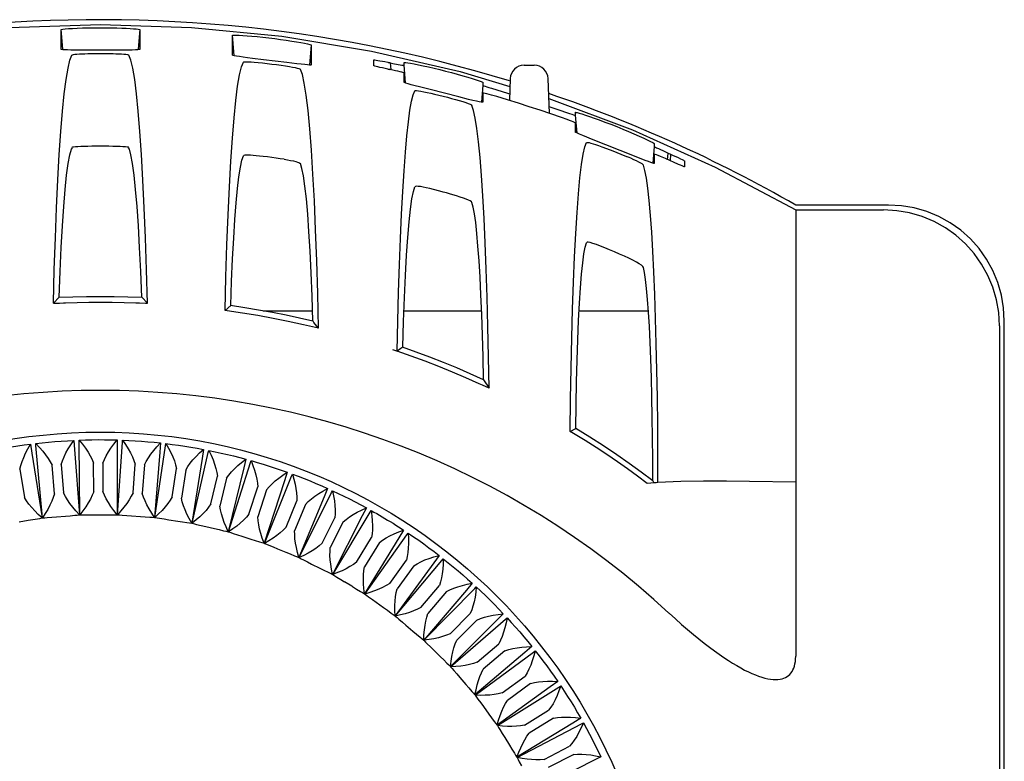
# Model space of a CAD drawing. Header units: inches. Extents: x 0 to 13.8, y 0 to 10.6.
# Tile 17 of 27: x 5.219 to 6.055, y 5.712 to 6.342. Entities that reach past the tile are written whole.
import ezdxf

# ---------------------------------------------------------------- set-up
doc = ezdxf.new("R2010")
doc.units = ezdxf.units.IN
doc.header["$LTSCALE"] = 0.75625
doc.header["$MEASUREMENT"] = 0
doc.layers.get('0').update_dxf_attribs({"linetype": 'CONTINUOUS'})

msp = doc.modelspace()

# ---------------------------------------------------------------- linework, layer by layer
at = {"color": 7, "linetype": 'Continuous'}
for p, q in [((5.25426, 6.31685), (5.25426, 6.33367)), ((5.25572, 6.31698), (5.25426, 6.33367)), ((5.28772, 6.33806), (5.36509, 6.33552)), ((5.32119, 6.33367), (5.31973, 6.31698)), ((5.32119, 6.33367), (5.32119, 6.31685)), ((5.36509, 6.33552), (5.44181, 6.328)), ((5.39993, 6.312), (5.39993, 6.32882)), ((5.40144, 6.31151), (5.39993, 6.32882)), ((5.44181, 6.328), (5.51804, 6.31546)), ((5.29801, 6.31617), (5.27843, 6.31616)), ((5.30742, 6.31622), (5.29801, 6.31617)), ((5.46686, 6.32053), (5.4654, 6.30384)), ((5.46686, 6.32053), (5.46686, 6.30371)), ((5.51804, 6.31546), (5.5933, 6.29799)), ((5.44608, 6.30562), (5.42635, 6.30805)), ((5.45457, 6.30462), (5.44608, 6.30562)), ((5.52, 6.30297), (5.52, 6.30794)), ((5.5456, 6.30334), (5.5456, 6.30575)), ((5.53837, 6.29871), (5.53378, 6.29973)), ((5.53388, 6.30548), (5.53437, 6.29978)), ((5.5469, 6.28833), (5.5456, 6.30334)), ((5.5933, 6.29799), (5.63551, 6.28524)), ((5.64755, 6.30339), (5.65624, 6.30339)), ((5.5456, 6.28893), (5.5456, 6.29676)), ((5.5456, 6.29676), (5.54628, 6.28899)), ((5.63575, 6.29199), (5.6351, 6.2735)), ((5.66907, 6.26253), (5.66804, 6.29199)), ((5.59208, 6.27651), (5.56781, 6.28266)), ((5.61252, 6.28638), (5.61128, 6.27206)), ((5.61252, 6.28877), (5.61252, 6.28638)), ((5.61978, 6.28389), (5.63353, 6.27976)), ((5.60049, 6.27442), (5.59208, 6.27651)), ((5.61185, 6.27202), (5.61252, 6.27976)), ((5.61252, 6.27976), (5.61252, 6.27196)), ((5.63353, 6.27976), (5.6353, 6.27921)), ((5.66863, 6.27513), (5.73962, 6.24854)), ((5.67953, 6.2647), (5.68192, 6.26385)), ((5.68192, 6.26385), (5.68625, 6.26239)), ((5.68419, 6.25725), (5.67946, 6.25895)), ((5.69126, 6.26092), (5.69126, 6.26333)), ((5.69259, 6.24572), (5.69126, 6.26092)), ((5.69126, 6.24652), (5.69126, 6.25434)), ((5.69126, 6.25434), (5.69198, 6.2462)), ((5.26397, 6.23369), (5.26351, 6.23355)), ((5.26498, 6.23383), (5.26397, 6.23369)), ((5.31194, 6.23355), (5.31148, 6.23369)), ((5.74688, 6.22391), (5.72905, 6.23095)), ((5.75819, 6.23439), (5.75695, 6.22007)), ((5.75819, 6.23678), (5.75819, 6.23439)), ((5.75751, 6.22002), (5.75819, 6.22776)), ((5.75819, 6.22776), (5.75819, 6.21996)), ((5.76945, 6.22306), (5.76996, 6.2288)), ((5.76996, 6.2288), (5.77204, 6.22787)), ((5.77204, 6.22787), (5.77154, 6.22215)), ((5.77437, 6.22104), (5.77202, 6.2221)), ((5.78378, 6.22211), (5.78378, 6.21719)), ((5.95707, 6.18461), (5.87827, 6.18461)), ((5.87827, 6.18048), (5.87827, 5.8013)), ((5.87827, 6.18048), (5.95295, 6.18048)), ((5.25263, 6.10622), (5.24778, 6.10113)), ((5.32281, 6.10622), (5.32766, 6.10113)), ((5.24779, 6.10113), (5.25289, 6.10138)), ((5.31773, 6.10158), (5.32104, 6.10144)), ((5.39837, 6.09918), (5.39354, 6.09498)), ((5.39524, 6.09474), (5.39354, 6.09498)), ((5.42584, 6.09475), (5.46797, 6.09475)), ((5.54547, 6.09475), (5.61149, 6.09475)), ((5.69432, 6.09475), (5.75316, 6.09475)), ((5.46826, 6.08596), (5.4683, 6.08594)), ((5.46909, 6.08493), (5.4683, 6.08594)), ((5.47302, 6.07991), (5.46909, 6.08493)), ((6.05131, 6.08212), (6.05131, 4.08237)), ((6.05544, 4.07825), (6.05544, 6.08624)), ((5.54447, 6.06383), (5.54289, 6.06269)), ((5.54289, 6.06269), (5.53975, 6.06046)), ((5.61229, 6.03158), (5.60955, 6.03283)), ((5.61779, 6.02903), (5.61229, 6.03158)), ((5.61322, 6.03624), (5.61779, 6.02903)), ((5.6868, 5.99232), (5.6914, 5.99488)), ((5.691, 5.98978), (5.6868, 5.99232)), ((5.69518, 5.98722), (5.691, 5.98978)), ((5.22829, 5.98148), (5.22951, 5.97385)), ((5.26505, 5.9847), (5.26567, 5.97701)), ((5.30195, 5.98503), (5.30196, 5.97731)), ((5.33876, 5.98247), (5.33816, 5.97477)), ((5.69932, 5.98464), (5.69518, 5.98722)), ((5.22951, 5.97385), (5.23816, 5.91878)), ((5.26567, 5.97701), (5.26997, 5.92143)), ((5.33816, 5.97477), (5.33372, 5.9192)), ((5.37525, 5.97702), (5.37405, 5.9694)), ((5.24865, 5.93935), (5.24665, 5.9635)), ((5.2545, 5.96415), (5.2565, 5.94)), ((5.28204, 5.94111), (5.28194, 5.96534)), ((5.28982, 5.96537), (5.28992, 5.94114)), ((5.31547, 5.94025), (5.31727, 5.96441)), ((5.32512, 5.96382), (5.32332, 5.93966)), ((5.37405, 5.9694), (5.36527, 5.91435)), ((5.41121, 5.96873), (5.40941, 5.96123)), ((5.21939, 5.96016), (5.22327, 5.93624)), ((5.34872, 5.93676), (5.35241, 5.96071)), ((5.3602, 5.95951), (5.3565, 5.93556)), ((5.40941, 5.96123), (5.39634, 5.90703)), ((5.4464, 5.95765), (5.44403, 5.9503)), ((5.3816, 5.93067), (5.38716, 5.95426)), ((5.39482, 5.95245), (5.38926, 5.92887)), ((5.44403, 5.9503), (5.42673, 5.89731)), ((5.75829, 5.94856), (5.75223, 5.94816)), ((5.75686, 5.95041), (5.75776, 5.94853)), ((5.4139, 5.92203), (5.42129, 5.9451)), ((5.42879, 5.9427), (5.4214, 5.91962)), ((5.48062, 5.94383), (5.47767, 5.9367)), ((5.44542, 5.91087), (5.4546, 5.9333)), ((5.46189, 5.93031), (5.45271, 5.90789)), ((5.47767, 5.9367), (5.45628, 5.88522)), ((5.27826, 5.92143), (5.28217, 5.92142)), ((5.28217, 5.92142), (5.28995, 5.92145)), ((5.31015, 5.92092), (5.31405, 5.9206)), ((5.51364, 5.92738), (5.51015, 5.9205)), ((5.21871, 5.91555), (5.22639, 5.9168)), ((5.24642, 5.91944), (5.25033, 5.91973)), ((5.25033, 5.91973), (5.25808, 5.92037)), ((5.31405, 5.9206), (5.32181, 5.92002)), ((5.3419, 5.91791), (5.34577, 5.91728)), ((5.34577, 5.91728), (5.35345, 5.9161)), ((5.47597, 5.89728), (5.48688, 5.91892)), ((5.49391, 5.91537), (5.483, 5.89374)), ((5.51015, 5.9205), (5.48478, 5.87086)), ((5.37332, 5.91242), (5.37713, 5.91149)), ((5.37713, 5.91149), (5.3847, 5.90971)), ((5.40422, 5.90448), (5.40793, 5.90326)), ((5.54528, 5.90838), (5.54125, 5.9018)), ((5.40793, 5.90326), (5.41534, 5.90088)), ((5.50536, 5.88133), (5.51793, 5.90205)), ((5.54125, 5.9018), (5.51207, 5.8543)), ((5.52466, 5.89796), (5.51209, 5.87725)), ((5.43439, 5.89414), (5.438, 5.89263)), ((5.438, 5.89263), (5.4452, 5.88968)), ((5.46366, 5.88146), (5.46714, 5.87967)), ((5.46714, 5.87967), (5.47409, 5.87617)), ((5.5334, 5.86313), (5.54756, 5.88279)), ((5.57079, 5.88071), (5.53797, 5.83565)), ((5.57532, 5.88696), (5.57079, 5.88071)), ((5.55395, 5.87819), (5.53979, 5.85853)), ((5.49184, 5.86653), (5.49517, 5.86447)), ((5.60359, 5.86325), (5.59859, 5.85738)), ((5.55993, 5.84278), (5.57559, 5.86127)), ((5.59859, 5.85738), (5.56233, 5.81503)), ((5.5816, 5.85618), (5.56594, 5.83769)), ((5.51877, 5.84943), (5.52193, 5.84712)), ((5.52193, 5.84712), (5.52824, 5.84258)), ((5.58479, 5.82042), (5.60185, 5.83762)), ((5.62992, 5.8374), (5.62447, 5.83193)), ((5.54427, 5.83027), (5.54724, 5.82772)), ((5.62447, 5.83193), (5.585, 5.79256)), ((5.60744, 5.83207), (5.59038, 5.81487)), ((5.54724, 5.82772), (5.55318, 5.8227)), ((5.56819, 5.80917), (5.57095, 5.8064)), ((5.57095, 5.8064), (5.57647, 5.80092)), ((5.64827, 5.80454), (5.60584, 5.76838)), ((5.60781, 5.79617), (5.62617, 5.81198)), ((5.63131, 5.80601), (5.61295, 5.7902)), ((5.65413, 5.80956), (5.64827, 5.80454)), ((5.59038, 5.78626), (5.59292, 5.78328)), ((5.59292, 5.78328), (5.59799, 5.77738)), ((5.62886, 5.77019), (5.6484, 5.78451)), ((5.67609, 5.7799), (5.66985, 5.77536)), ((5.66985, 5.77536), (5.62471, 5.74264)), ((5.65306, 5.77816), (5.63351, 5.76384)), ((5.61071, 5.76168), (5.613, 5.75851)), ((5.613, 5.75851), (5.6176, 5.75223)), ((5.6478, 5.74264), (5.66841, 5.75538)), ((5.67255, 5.74869), (5.65194, 5.73594)), ((5.69565, 5.74861), (5.68908, 5.74457)), ((5.68908, 5.74457), (5.64151, 5.7155)), ((5.62904, 5.73558), (5.63108, 5.73224)), ((5.63108, 5.73224), (5.63517, 5.72562)), ((5.66453, 5.71368), (5.68607, 5.72477)), ((5.70583, 5.71238), (5.65612, 5.68713)), ((5.68968, 5.71777), (5.66813, 5.70668)), ((5.7127, 5.71589), (5.70583, 5.71238))]:
    msp.add_line(p, q, dxfattribs=at)
for points in [[(5.13363, 6.328), (5.21035, 6.33552), (5.28772, 6.33806)], [(5.25426, 6.33367), (5.25467, 6.33386), (5.25587, 6.33407), (5.25788, 6.33429), (5.26062, 6.33452), (5.26404, 6.33473), (5.26803, 6.33492), (5.27256, 6.33509), (5.27744, 6.33521), (5.28247, 6.33529), (5.28772, 6.33531)], [(5.28772, 6.33531), (5.29249, 6.33529), (5.29709, 6.33523), (5.30157, 6.33513), (5.30579, 6.33499), (5.30962, 6.33482), (5.31302, 6.33464), (5.3159, 6.33444)], [(5.3159, 6.33444), (5.31821, 6.33423), (5.31986, 6.33403), (5.32088, 6.33384)], [(5.32088, 6.33384), (5.32097, 6.33381), (5.32105, 6.33378), (5.32111, 6.33375), (5.32115, 6.33372), (5.32118, 6.3337), (5.32119, 6.33367)], [(5.39993, 6.32882), (5.40031, 6.32896), (5.40139, 6.32902), (5.40319, 6.32901), (5.40565, 6.32891), (5.40873, 6.32874), (5.41235, 6.32848), (5.41645, 6.32814), (5.42093, 6.32772), (5.42571, 6.32722), (5.43068, 6.32665), (5.43575, 6.32603), (5.44077, 6.32536), (5.44562, 6.32467), (5.45019, 6.32397), (5.45436, 6.32328), (5.45807, 6.32263), (5.4612, 6.32203)], [(5.25462, 6.31669), (5.25451, 6.31672), (5.25442, 6.31674), (5.25435, 6.31677), (5.2543, 6.3168), (5.25427, 6.31682), (5.25426, 6.31685)], [(5.2597, 6.31635), (5.25737, 6.31644), (5.25568, 6.31655), (5.25462, 6.31669)], [(5.27843, 6.31616), (5.2698, 6.3162), (5.26598, 6.31624), (5.26259, 6.31629), (5.2597, 6.31635)], [(5.32119, 6.31685), (5.32077, 6.31668), (5.31957, 6.31654), (5.31756, 6.31642), (5.31482, 6.31633), (5.31141, 6.31626), (5.30742, 6.31622)], [(5.4612, 6.32203), (5.46371, 6.3215), (5.46548, 6.32107), (5.46655, 6.32073)], [(5.46655, 6.32073), (5.46664, 6.32069), (5.46672, 6.32065), (5.46678, 6.32062), (5.46682, 6.32059), (5.46685, 6.32055), (5.46686, 6.32053)], [(5.24778, 6.10113), (5.24855, 6.12978), (5.24945, 6.15679), (5.25046, 6.18228), (5.25159, 6.20595), (5.25283, 6.22762), (5.25415, 6.24714), (5.25557, 6.26435), (5.25705, 6.27913), (5.2586, 6.29136), (5.2602, 6.30096), (5.26183, 6.3078), (5.26351, 6.31193)], [(5.26351, 6.31193), (5.26391, 6.3122), (5.26477, 6.31244), (5.26609, 6.31266), (5.26782, 6.31284), (5.26993, 6.31299), (5.27235, 6.31311)], [(5.27235, 6.31311), (5.27459, 6.3132), (5.27701, 6.31327), (5.27956, 6.31333), (5.28222, 6.31337), (5.28495, 6.3134), (5.28772, 6.31341)], [(5.28772, 6.31341), (5.29049, 6.3134), (5.29322, 6.31337), (5.29588, 6.31333), (5.29843, 6.31327), (5.30085, 6.3132), (5.30309, 6.31311)], [(5.30309, 6.31311), (5.30552, 6.31299), (5.30762, 6.31284), (5.30936, 6.31266), (5.31067, 6.31245), (5.31153, 6.3122), (5.31194, 6.31193)], [(5.32766, 6.10113), (5.32689, 6.12972), (5.326, 6.15671), (5.32498, 6.18218), (5.32386, 6.20586), (5.32262, 6.22754), (5.32129, 6.24708), (5.31988, 6.26431), (5.31839, 6.27911), (5.31684, 6.29135), (5.31524, 6.30096), (5.31361, 6.3078), (5.31194, 6.31193)], [(5.39354, 6.09498), (5.39429, 6.12371), (5.39517, 6.15083), (5.39618, 6.1764), (5.39729, 6.20016), (5.39852, 6.2219), (5.39984, 6.24147), (5.40125, 6.25871), (5.40273, 6.27349), (5.40428, 6.28568), (5.40588, 6.29521), (5.40751, 6.30194), (5.40918, 6.30592)], [(5.4003, 6.31179), (5.40019, 6.31183), (5.4001, 6.31187), (5.40002, 6.3119), (5.39997, 6.31194), (5.39994, 6.31197), (5.39993, 6.312)], [(5.40584, 6.31076), (5.40328, 6.31117), (5.40145, 6.31151), (5.4003, 6.31179)], [(5.42635, 6.30805), (5.41694, 6.30924), (5.41275, 6.30979), (5.40902, 6.3103), (5.40584, 6.31076)], [(5.40918, 6.30592), (5.40959, 6.30615), (5.41048, 6.30629), (5.41184, 6.30634), (5.41364, 6.30631), (5.41582, 6.3062), (5.41833, 6.306)], [(5.41833, 6.306), (5.42165, 6.30571), (5.42531, 6.30534), (5.42922, 6.30492), (5.43326, 6.30444), (5.43732, 6.30392), (5.44126, 6.30337), (5.44494, 6.30284), (5.44829, 6.3023)], [(5.52, 6.30794), (5.52022, 6.30797), (5.52088, 6.30792), (5.52195, 6.30777), (5.52339, 6.30754), (5.52515, 6.30723), (5.52717, 6.30685), (5.52939, 6.30643), (5.53171, 6.30594)], [(5.53172, 6.30594), (5.53208, 6.30581), (5.53244, 6.30573), (5.53315, 6.30569)], [(5.53315, 6.30569), (5.53351, 6.30561), (5.53388, 6.30548)], [(5.5456, 6.30575), (5.54595, 6.30584), (5.54699, 6.30577), (5.54873, 6.30554), (5.55114, 6.30514)], [(5.44829, 6.3023), (5.45084, 6.30186), (5.45306, 6.30143), (5.45489, 6.30101), (5.45628, 6.30062), (5.45718, 6.30025), (5.45761, 6.29991)], [(5.46686, 6.30371), (5.46648, 6.30359), (5.46542, 6.30359), (5.46364, 6.3037), (5.46121, 6.30391), (5.45816, 6.30422), (5.45457, 6.30462)], [(5.47302, 6.07991), (5.47232, 6.10935), (5.47149, 6.13721), (5.47052, 6.1636), (5.46944, 6.18822), (5.46824, 6.21082), (5.46694, 6.23126), (5.46554, 6.24933), (5.46407, 6.26492), (5.46252, 6.27785), (5.46092, 6.28806), (5.45929, 6.2954), (5.45761, 6.2999)], [(5.53181, 6.30015), (5.52949, 6.30065), (5.52725, 6.30113), (5.52518, 6.30159), (5.52338, 6.30201), (5.52191, 6.30236), (5.52084, 6.30265), (5.52021, 6.30286), (5.52, 6.30297)], [(5.53181, 6.30014), (5.53214, 6.30002), (5.53247, 6.29994)], [(5.53247, 6.29994), (5.53312, 6.29994), (5.53345, 6.29986), (5.53378, 6.29973)], [(5.53388, 6.30548), (5.53621, 6.30498), (5.54049, 6.30413)], [(5.5456, 6.29676), (5.54538, 6.29688), (5.54472, 6.2971), (5.54365, 6.29741), (5.5422, 6.29779), (5.54042, 6.29823), (5.53837, 6.29871)], [(5.54049, 6.30413), (5.54228, 6.30379), (5.54372, 6.30354), (5.54477, 6.30337), (5.54539, 6.3033), (5.5456, 6.30334)], [(5.55114, 6.30514), (5.55423, 6.30458), (5.55786, 6.30385), (5.56193, 6.30299), (5.56636, 6.30201), (5.57106, 6.30092), (5.57594, 6.29973), (5.58094, 6.29847), (5.58593, 6.29716), (5.59079, 6.29584), (5.59542, 6.29453), (5.59972, 6.29326), (5.60355, 6.29209), (5.60676, 6.29105)], [(5.546, 6.28866), (5.54588, 6.28872), (5.54578, 6.28877), (5.5457, 6.28882), (5.54564, 6.28886), (5.54561, 6.2889), (5.5456, 6.28893)], [(5.60676, 6.29105), (5.60931, 6.29018), (5.61112, 6.28951), (5.61221, 6.28902)], [(5.61221, 6.28902), (5.61231, 6.28897), (5.61238, 6.28892), (5.61245, 6.28887), (5.61249, 6.28884), (5.61252, 6.2888), (5.61252, 6.28877)], [(5.53975, 6.06046), (5.54029, 6.0861), (5.54093, 6.1106), (5.54168, 6.13405), (5.54252, 6.15623), (5.54346, 6.17699), (5.54448, 6.1962), (5.54558, 6.21374), (5.54676, 6.2295), (5.54799, 6.24337), (5.54929, 6.25526), (5.55063, 6.26509), (5.552, 6.27279), (5.55341, 6.27828), (5.55485, 6.28158)], [(5.55172, 6.28688), (5.54909, 6.28763), (5.54719, 6.28822), (5.546, 6.28866)], [(5.56781, 6.28266), (5.55887, 6.28496), (5.55499, 6.28599), (5.55172, 6.28688)], [(5.55485, 6.28159), (5.55531, 6.28179), (5.55631, 6.28182), (5.55786, 6.28168), (5.5599, 6.28137), (5.56237, 6.28092), (5.56521, 6.28032)], [(5.61252, 6.28638), (5.61274, 6.28623), (5.61339, 6.28597), (5.61447, 6.28559), (5.61594, 6.2851), (5.61774, 6.28453), (5.61978, 6.28389)], [(5.56521, 6.28032), (5.56827, 6.27963), (5.5716, 6.27887), (5.57515, 6.27802), (5.5788, 6.27711), (5.58242, 6.27618), (5.58596, 6.27524), (5.58937, 6.27431), (5.59256, 6.27339)], [(5.59256, 6.27339), (5.59551, 6.27251), (5.59806, 6.2717), (5.60016, 6.27095), (5.60174, 6.27029), (5.60279, 6.26973), (5.60327, 6.26926)], [(5.61252, 6.27196), (5.61218, 6.27189), (5.61117, 6.27201), (5.60947, 6.27233), (5.60711, 6.27285), (5.60407, 6.27355), (5.60049, 6.27442)], [(5.62433, 6.27675), (5.62207, 6.27742), (5.61986, 6.27803), (5.61779, 6.27859), (5.61598, 6.27907), (5.61449, 6.27943), (5.6134, 6.27967), (5.61274, 6.27977), (5.61252, 6.27976)], [(5.67946, 6.25895), (5.67033, 6.2621), (5.66118, 6.26518), (5.652, 6.26819), (5.6428, 6.27112), (5.63358, 6.27397), (5.62433, 6.27675)], [(5.61779, 6.02903), (5.61736, 6.05578), (5.61682, 6.08154), (5.61617, 6.10639), (5.6154, 6.13008), (5.61453, 6.15241), (5.61356, 6.17322), (5.6125, 6.19236), (5.61136, 6.20969), (5.61015, 6.22506), (5.60886, 6.23839), (5.60753, 6.24954), (5.60614, 6.25845), (5.60473, 6.26501), (5.60327, 6.26926)], [(5.66887, 6.26837), (5.67038, 6.26786), (5.67953, 6.2647)], [(5.69126, 6.25434), (5.69105, 6.2545), (5.69042, 6.2548), (5.68937, 6.25525), (5.68795, 6.25582), (5.68621, 6.25649), (5.68419, 6.25725)], [(5.68625, 6.26239), (5.68803, 6.26181), (5.68946, 6.26136), (5.69048, 6.26105), (5.69108, 6.2609), (5.69126, 6.26092)], [(5.69126, 6.26333), (5.69128, 6.26336), (5.69131, 6.26338), (5.69136, 6.26339), (5.69143, 6.26339), (5.69152, 6.26339), (5.69153, 6.26339)], [(5.69164, 6.26337), (5.69272, 6.26315), (5.69441, 6.26269), (5.69671, 6.26199)], [(5.69671, 6.26199), (5.6996, 6.26106), (5.70308, 6.25988), (5.70704, 6.25849), (5.71142, 6.2569), (5.71612, 6.25515), (5.72111, 6.25323), (5.72622, 6.25122), (5.73131, 6.24916), (5.73625, 6.2471), (5.74089, 6.24512), (5.7452, 6.24323), (5.74915, 6.24144), (5.75253, 6.23986), (5.75505, 6.23862), (5.75683, 6.2377), (5.75788, 6.23708), (5.75819, 6.23678)], [(5.73962, 6.24854), (5.8099, 6.21684), (5.87827, 6.18048)], [(5.6917, 6.24617), (5.69157, 6.24625), (5.69146, 6.24632), (5.69137, 6.24638), (5.69131, 6.24644), (5.69128, 6.24648), (5.69126, 6.24652)], [(5.69739, 6.24361), (5.69475, 6.24473), (5.69286, 6.24558), (5.6917, 6.24617)], [(5.72905, 6.23095), (5.7048, 6.24059), (5.70073, 6.24223), (5.69739, 6.24361)], [(5.25263, 6.10622), (5.25347, 6.12823), (5.25441, 6.14844), (5.25545, 6.16694), (5.25658, 6.18347), (5.25778, 6.19787), (5.25906, 6.21004), (5.26038, 6.21983), (5.26175, 6.22718), (5.26314, 6.23199), (5.26395, 6.23328)], [(5.28772, 6.23462), (5.28408, 6.2346), (5.28051, 6.23456), (5.27709, 6.23448), (5.27391, 6.23438), (5.27103, 6.23426), (5.26855, 6.23412), (5.26651, 6.23398), (5.26498, 6.23383)], [(5.30893, 6.23398), (5.30687, 6.23412), (5.30438, 6.23426), (5.30152, 6.23438), (5.29835, 6.23448), (5.29495, 6.23456), (5.29138, 6.2346), (5.28772, 6.23462)], [(5.31148, 6.23369), (5.31047, 6.23383), (5.30893, 6.23398)], [(5.32281, 6.10622), (5.32197, 6.12824), (5.32103, 6.14846), (5.31999, 6.16696), (5.31886, 6.1835), (5.31766, 6.1979), (5.31639, 6.21006), (5.31506, 6.21985), (5.31369, 6.22719), (5.3123, 6.23199), (5.3115, 6.23328)], [(5.6868, 5.99232), (5.68709, 6.01966), (5.68751, 6.04608), (5.68806, 6.07167), (5.68873, 6.09611), (5.68952, 6.11919), (5.69042, 6.14071), (5.69143, 6.16048), (5.69253, 6.17835), (5.69371, 6.19414), (5.69497, 6.20772), (5.69629, 6.21896), (5.69766, 6.22776), (5.69907, 6.23399), (5.70051, 6.23769)], [(5.70051, 6.2377), (5.70088, 6.23787), (5.70164, 6.23786), (5.70277, 6.23766), (5.70426, 6.23729), (5.7061, 6.23675), (5.70827, 6.23605), (5.71076, 6.23519), (5.71354, 6.23418)], [(5.71354, 6.23418), (5.7206, 6.23152), (5.72437, 6.23005)], [(5.75819, 6.23439), (5.75841, 6.23421), (5.75905, 6.23386), (5.76013, 6.23331), (5.76159, 6.23261), (5.76337, 6.23178), (5.76541, 6.23084)], [(5.76541, 6.23084), (5.76764, 6.22985), (5.76996, 6.2288)], [(5.39837, 6.09918), (5.39913, 6.11975), (5.39998, 6.13879), (5.40091, 6.15637), (5.40193, 6.17228), (5.40301, 6.18637), (5.40416, 6.19856), (5.40536, 6.20871), (5.4066, 6.21678), (5.40787, 6.22266), (5.40918, 6.22637)], [(5.42275, 6.22626), (5.41993, 6.22655), (5.41737, 6.22676), (5.41509, 6.22691), (5.41314, 6.22698), (5.41155, 6.22696), (5.41035, 6.22686), (5.40955, 6.22666), (5.40918, 6.22637)], [(5.44383, 6.22347), (5.44047, 6.22399), (5.43693, 6.2245), (5.43327, 6.225), (5.42962, 6.22547), (5.42609, 6.22589), (5.42275, 6.22626)], [(5.44383, 6.22347), (5.4467, 6.22299), (5.4493, 6.22253), (5.4516, 6.22206), (5.45356, 6.22161), (5.45517, 6.22117), (5.45639, 6.22073), (5.45721, 6.22031), (5.45761, 6.21991)], [(5.72437, 6.23005), (5.73183, 6.22705), (5.73532, 6.22556)], [(5.74894, 6.21839), (5.74858, 6.21888), (5.74781, 6.2195), (5.74664, 6.22023), (5.74508, 6.22109), (5.74314, 6.22206), (5.74084, 6.22314), (5.73822, 6.22431), (5.73532, 6.22556)], [(5.75819, 6.21996), (5.75784, 6.21995), (5.75689, 6.2202), (5.75533, 6.22072), (5.75316, 6.22151), (5.7503, 6.22259), (5.74688, 6.22391)], [(5.76011, 6.22716), (5.75903, 6.22755), (5.7584, 6.22775), (5.75819, 6.22776)], [(5.7634, 6.22584), (5.76158, 6.22658), (5.76011, 6.22716)], [(5.77202, 6.2221), (5.7677, 6.22403), (5.7634, 6.22584)], [(5.77204, 6.22787), (5.77427, 6.22684), (5.77646, 6.22585), (5.77853, 6.22487)], [(5.77853, 6.22487), (5.78036, 6.22398), (5.78185, 6.22323), (5.78294, 6.22265), (5.78358, 6.22229), (5.78378, 6.22211)], [(5.46826, 6.08596), (5.46754, 6.10728), (5.46673, 6.12708), (5.46582, 6.14543), (5.46483, 6.1621), (5.46376, 6.17693), (5.46262, 6.18983), (5.46143, 6.20064), (5.46019, 6.20932), (5.45891, 6.21572), (5.45761, 6.2199)], [(5.76128, 5.94886), (5.76122, 5.9733), (5.76105, 5.99737), (5.76077, 6.02115), (5.76038, 6.04436), (5.75988, 6.0668), (5.75927, 6.08829), (5.75857, 6.10865), (5.75777, 6.12774), (5.75689, 6.14538), (5.75593, 6.16145), (5.75489, 6.1758), (5.7538, 6.18834), (5.75264, 6.19894), (5.75144, 6.20754), (5.75021, 6.214), (5.74894, 6.21838)], [(5.78378, 6.21719), (5.78357, 6.21721), (5.78293, 6.21742), (5.78187, 6.21784), (5.78043, 6.21843), (5.77866, 6.21918), (5.77437, 6.22104)], [(5.54447, 6.06383), (5.54513, 6.08566), (5.54589, 6.10595), (5.54676, 6.12479), (5.54771, 6.1419), (5.54876, 6.1571), (5.54987, 6.17027), (5.55105, 6.18124), (5.55228, 6.18995), (5.55354, 6.19625), (5.55485, 6.20018)], [(5.57076, 6.19776), (5.56748, 6.19858), (5.56446, 6.19926), (5.56176, 6.19983), (5.55945, 6.20025), (5.55758, 6.20049), (5.55618, 6.20057), (5.55527, 6.20046), (5.55485, 6.20018)], [(5.58692, 6.19336), (5.58427, 6.19413), (5.58156, 6.19489), (5.57882, 6.19564), (5.57609, 6.19638), (5.57076, 6.19776)], [(5.60327, 6.18687), (5.60282, 6.18743), (5.60186, 6.18808), (5.60039, 6.18881), (5.59846, 6.18961), (5.59611, 6.19047), (5.59337, 6.19138), (5.59028, 6.19235), (5.58692, 6.19336)], [(5.61322, 6.03624), (5.61277, 6.05571), (5.61224, 6.0742), (5.61162, 6.09177), (5.61092, 6.10822), (5.61015, 6.12343), (5.60931, 6.13728), (5.60842, 6.14967), (5.60747, 6.16052), (5.60647, 6.16972), (5.60543, 6.17723), (5.60437, 6.18293), (5.60327, 6.18686)], [(6.05131, 6.08211), (6.05067, 6.09327), (6.04883, 6.10411), (6.04575, 6.11472), (6.04153, 6.1249), (6.0362, 6.13452), (6.02983, 6.14349), (6.02251, 6.15168), (6.01432, 6.159), (6.00535, 6.16537), (5.99573, 6.1707), (5.98555, 6.17493), (5.97494, 6.178), (5.96409, 6.17984), (5.95294, 6.18048)], [(6.05544, 6.08624), (6.05481, 6.09733), (6.05297, 6.10815), (6.04991, 6.11875), (6.0457, 6.12894), (6.04036, 6.13859), (6.03398, 6.14759), (6.02663, 6.15581), (6.01841, 6.16316), (6.00941, 6.16953), (5.99976, 6.17487), (5.98957, 6.17908), (5.97897, 6.18214), (5.96816, 6.18398), (5.95707, 6.18461)], [(5.6914, 5.99488), (5.69169, 6.01503), (5.69209, 6.03431), (5.6926, 6.0528), (5.6932, 6.07023), (5.69388, 6.0864), (5.69465, 6.10116), (5.6955, 6.11434), (5.69641, 6.12583), (5.69738, 6.13549), (5.69839, 6.14323), (5.69943, 6.14894), (5.70051, 6.15264)], [(5.74894, 6.13158), (5.7484, 6.13246), (5.74721, 6.13351), (5.74541, 6.13473), (5.74303, 6.13611), (5.74006, 6.13767), (5.7366, 6.13935), (5.73274, 6.14114), (5.72861, 6.14299), (5.72429, 6.14487), (5.72003, 6.14667), (5.71612, 6.14828), (5.71245, 6.14972), (5.70894, 6.15101), (5.70596, 6.15203), (5.70373, 6.15267), (5.70209, 6.15297), (5.70101, 6.15296), (5.70051, 6.15264)], [(5.75686, 5.95041), (5.7568, 5.96881), (5.75665, 5.98681), (5.75641, 6.00449), (5.75608, 6.02162), (5.75567, 6.03802), (5.75517, 6.05356), (5.7546, 6.06809), (5.75395, 6.08148), (5.75324, 6.09359), (5.75247, 6.10433), (5.75165, 6.11358), (5.75078, 6.12126), (5.74988, 6.12724), (5.74894, 6.13157)], [(5.25266, 6.10622), (5.26429, 6.10666), (5.27596, 6.10692), (5.28765, 6.10701), (5.29936, 6.10692), (5.31108, 6.10666), (5.32279, 6.10622)], [(5.25289, 6.10138), (5.2563, 6.10152), (5.258, 6.10159)], [(5.258, 6.10159), (5.26795, 6.1019), (5.27791, 6.10209), (5.28786, 6.10215), (5.29782, 6.10209), (5.30778, 6.10189), (5.31773, 6.10158)], [(5.32104, 6.10144), (5.32601, 6.10121), (5.32766, 6.10113)], [(5.46818, 6.08599), (5.45687, 6.08857), (5.44543, 6.09101), (5.43384, 6.0933), (5.42212, 6.09542), (5.41029, 6.09739), (5.39834, 6.09918)], [(5.47304, 6.07991), (5.46019, 6.08293), (5.44728, 6.08573), (5.43433, 6.08831), (5.42134, 6.09067), (5.40831, 6.09282), (5.39524, 6.09474)], [(5.61322, 6.03624), (5.60188, 6.04132), (5.59048, 6.04621), (5.57903, 6.05091), (5.56754, 6.05541), (5.556, 6.05972), (5.54443, 6.06383)], [(5.53578, 6.0618), (5.53909, 6.06069), (5.53975, 6.06046)], [(5.60955, 6.03283), (5.59822, 6.03785), (5.58677, 6.04272), (5.57519, 6.04741), (5.56349, 6.05194), (5.55168, 6.05629), (5.53975, 6.06046)], [(5.75685, 5.95041), (5.74709, 5.9577), (5.73688, 5.96506), (5.72621, 5.97248), (5.71508, 5.97994), (5.70348, 5.98741), (5.6914, 5.99488)], [(5.19642, 5.97629), (5.2017, 5.97734), (5.20699, 5.97832), (5.2123, 5.97922), (5.21762, 5.98005), (5.22295, 5.9808), (5.22829, 5.98148)], [(5.21939, 5.96016), (5.22018, 5.96345), (5.22125, 5.96682), (5.22257, 5.97027), (5.22418, 5.97384), (5.22609, 5.97758), (5.22829, 5.98148)], [(5.23286, 5.98204), (5.23821, 5.98267), (5.24357, 5.98322), (5.24893, 5.98371), (5.2543, 5.98411), (5.25967, 5.98444), (5.26505, 5.9847)], [(5.23842, 5.91881), (5.23301, 5.98023), (5.23286, 5.98204)], [(5.23286, 5.98204), (5.23599, 5.97873), (5.23877, 5.97552), (5.2412, 5.97243), (5.24331, 5.96941), (5.24513, 5.96643), (5.24665, 5.9635)], [(5.2545, 5.96415), (5.25556, 5.96738), (5.25689, 5.97067), (5.25847, 5.97398), (5.26034, 5.97739), (5.26254, 5.98097), (5.26505, 5.9847)], [(5.26965, 5.9849), (5.27503, 5.98511), (5.28041, 5.98525), (5.2858, 5.98531), (5.29118, 5.98529), (5.29657, 5.9852), (5.30195, 5.98503)], [(5.27023, 5.92144), (5.26966, 5.98309), (5.26965, 5.9849)], [(5.26965, 5.9849), (5.27251, 5.98136), (5.27503, 5.97795), (5.27721, 5.97467), (5.27908, 5.97149), (5.28066, 5.96838), (5.28194, 5.96534)], [(5.28982, 5.96537), (5.29111, 5.96849), (5.29269, 5.97165), (5.29454, 5.97485), (5.29669, 5.97813), (5.29916, 5.98153), (5.30195, 5.98503)], [(5.30215, 5.92156), (5.30642, 5.98307), (5.30655, 5.98487)], [(5.30655, 5.98487), (5.30911, 5.98113), (5.31136, 5.97753), (5.31328, 5.97407), (5.3149, 5.97074), (5.31623, 5.96752), (5.31727, 5.96441)], [(5.30655, 5.98487), (5.31193, 5.98466), (5.31731, 5.98437), (5.32268, 5.98401), (5.32805, 5.98357), (5.33341, 5.98306), (5.33876, 5.98247)], [(5.32512, 5.96382), (5.32666, 5.96683), (5.32848, 5.96986), (5.33058, 5.9729), (5.33297, 5.976), (5.3357, 5.97919), (5.33876, 5.98247)], [(5.33398, 5.91917), (5.34306, 5.98016), (5.34333, 5.98195)], [(5.34333, 5.98195), (5.34559, 5.97803), (5.34755, 5.97426), (5.3492, 5.97065), (5.35055, 5.9672), (5.35163, 5.96388), (5.35241, 5.96071)], [(5.34333, 5.98195), (5.34868, 5.98131), (5.35402, 5.9806), (5.35934, 5.97982), (5.36466, 5.97896), (5.36996, 5.97803), (5.37525, 5.97702)], [(5.75223, 5.94816), (5.74399, 5.9543), (5.73553, 5.96042), (5.72684, 5.96652), (5.71791, 5.97259), (5.70874, 5.97864), (5.69932, 5.98464)], [(5.30196, 5.97731), (5.30191, 5.92931), (5.30189, 5.92157)], [(5.3602, 5.95951), (5.36197, 5.96238), (5.36402, 5.96526), (5.36635, 5.96813), (5.36898, 5.97103), (5.37195, 5.974), (5.37525, 5.97702)], [(5.36552, 5.9143), (5.37936, 5.97438), (5.37977, 5.97614)], [(5.37977, 5.97614), (5.38171, 5.97207), (5.38336, 5.96817), (5.38473, 5.96442), (5.38582, 5.96085), (5.38663, 5.95746), (5.38716, 5.95426)], [(5.37977, 5.97614), (5.38505, 5.97509), (5.39032, 5.97397), (5.39557, 5.97277), (5.4008, 5.9715), (5.40601, 5.97015), (5.41121, 5.96873)], [(5.39482, 5.95245), (5.39681, 5.95517), (5.39908, 5.95788), (5.40163, 5.96056), (5.40449, 5.96325), (5.40768, 5.96598), (5.41121, 5.96873)], [(5.39658, 5.90697), (5.41509, 5.96578), (5.41565, 5.9675)], [(5.41565, 5.9675), (5.41725, 5.96331), (5.41859, 5.95929), (5.41967, 5.95542), (5.42048, 5.95175), (5.42102, 5.94831), (5.42129, 5.9451)], [(5.41565, 5.9675), (5.42083, 5.96604), (5.42599, 5.9645), (5.43113, 5.9629), (5.43624, 5.96122), (5.44133, 5.95947), (5.4464, 5.95765)], [(5.42698, 5.89722), (5.45004, 5.9544), (5.45073, 5.95607)], [(5.42879, 5.9427), (5.43098, 5.94525), (5.43346, 5.94777), (5.43621, 5.95025), (5.43928, 5.95271), (5.44268, 5.95518), (5.4464, 5.95765)], [(5.45073, 5.95607), (5.45201, 5.95175), (5.45303, 5.94763), (5.45379, 5.94371), (5.45431, 5.94001), (5.45458, 5.93654), (5.4546, 5.9333)], [(5.45073, 5.95607), (5.45578, 5.95421), (5.4608, 5.95227), (5.4658, 5.95027), (5.47077, 5.94819), (5.47571, 5.94605), (5.48062, 5.94383)], [(5.76128, 5.9488), (5.75979, 5.94868), (5.75829, 5.94856)], [(5.87827, 5.94926), (5.83902, 5.94962), (5.81947, 5.94994), (5.79999, 5.95005), (5.78059, 5.94963), (5.76128, 5.9488)], [(5.24865, 5.93935), (5.24764, 5.93618), (5.24635, 5.93291), (5.24478, 5.92955), (5.24294, 5.92608), (5.24082, 5.9225), (5.23842, 5.91881)], [(5.26997, 5.92143), (5.26698, 5.9247), (5.26428, 5.92789), (5.26189, 5.93102), (5.2598, 5.93408), (5.258, 5.93708), (5.2565, 5.94)], [(5.28204, 5.94111), (5.28078, 5.93803), (5.27924, 5.93487), (5.27741, 5.93164), (5.27531, 5.92833), (5.27291, 5.92493), (5.27023, 5.92144)], [(5.30189, 5.92157), (5.29915, 5.92507), (5.29671, 5.92848), (5.29458, 5.93178), (5.29274, 5.93499), (5.29118, 5.93811), (5.28992, 5.94114)], [(5.31547, 5.94025), (5.31397, 5.93727), (5.31218, 5.93424), (5.31011, 5.93117), (5.30775, 5.92803), (5.3051, 5.92483), (5.30215, 5.92156)], [(5.33372, 5.9192), (5.33126, 5.92293), (5.32909, 5.92652), (5.32723, 5.92997), (5.32565, 5.93331), (5.32434, 5.93654), (5.32332, 5.93966)], [(5.45651, 5.88511), (5.48399, 5.94031), (5.48481, 5.94192)], [(5.46189, 5.93031), (5.46427, 5.93269), (5.46693, 5.935), (5.46988, 5.93726), (5.47313, 5.93948), (5.47671, 5.94167), (5.48062, 5.94383)], [(5.48481, 5.94192), (5.48574, 5.93751), (5.48644, 5.93332), (5.48689, 5.92937), (5.48712, 5.92564), (5.48711, 5.92216), (5.48688, 5.91892)], [(5.48481, 5.94192), (5.4897, 5.93967), (5.49455, 5.93734), (5.49938, 5.93495), (5.50417, 5.93249), (5.50892, 5.92997), (5.51364, 5.92738)], [(5.23816, 5.91878), (5.23492, 5.92181), (5.23198, 5.92479), (5.22935, 5.92772), (5.22703, 5.9306), (5.225, 5.93345), (5.22327, 5.93624)], [(5.34872, 5.93676), (5.34699, 5.93391), (5.34497, 5.93103), (5.34267, 5.92813), (5.34007, 5.92519), (5.33718, 5.92221), (5.33398, 5.91917)], [(5.36527, 5.91435), (5.3631, 5.91827), (5.36122, 5.92203), (5.35963, 5.92562), (5.35832, 5.92906), (5.35728, 5.93237), (5.3565, 5.93556)], [(5.3816, 5.93067), (5.37965, 5.92797), (5.37741, 5.92526), (5.37489, 5.92255), (5.37207, 5.91982), (5.36894, 5.91707), (5.36552, 5.9143)], [(5.25808, 5.92037), (5.26198, 5.92072), (5.26593, 5.92105)], [(5.26593, 5.92105), (5.26794, 5.92123), (5.26997, 5.92143)], [(5.27023, 5.92144), (5.27227, 5.92142), (5.27429, 5.92141), (5.27826, 5.92143)], [(5.28995, 5.92145), (5.29387, 5.92149), (5.29783, 5.92151)], [(5.29783, 5.92151), (5.29985, 5.92153), (5.30189, 5.92157)], [(5.30215, 5.92156), (5.30418, 5.92138), (5.30619, 5.92122), (5.31015, 5.92092)], [(5.39634, 5.90703), (5.39447, 5.91113), (5.39289, 5.91503), (5.39159, 5.91872), (5.39057, 5.92224), (5.38979, 5.92562), (5.38926, 5.92887)], [(5.4139, 5.92203), (5.41173, 5.91947), (5.40928, 5.91694), (5.40656, 5.91444), (5.40355, 5.91195), (5.40022, 5.90946), (5.39658, 5.90697)], [(5.485, 5.87073), (5.51673, 5.9236), (5.51767, 5.92514)], [(5.49391, 5.91537), (5.49647, 5.91755), (5.49931, 5.91965), (5.50242, 5.92167), (5.50584, 5.92362), (5.50958, 5.92553), (5.51364, 5.92738)], [(5.51767, 5.92514), (5.51826, 5.92068), (5.51862, 5.91647), (5.51877, 5.9125), (5.5187, 5.90878), (5.51842, 5.90529), (5.51793, 5.90205)], [(5.51767, 5.92514), (5.52002, 5.92384), (5.52237, 5.92251), (5.5247, 5.92117), (5.52703, 5.91982), (5.52934, 5.91844), (5.53165, 5.91705)], [(5.22639, 5.9168), (5.23025, 5.91745), (5.23417, 5.91809)], [(5.23417, 5.91809), (5.23616, 5.91843), (5.23816, 5.91878)], [(5.23842, 5.91881), (5.24046, 5.91896), (5.24247, 5.91911), (5.24642, 5.91944)], [(5.32181, 5.92002), (5.32572, 5.91976), (5.32967, 5.91946)], [(5.32967, 5.91946), (5.33168, 5.91933), (5.33372, 5.9192)], [(5.33398, 5.91917), (5.33599, 5.91884), (5.33798, 5.91852), (5.3419, 5.91791)], [(5.35345, 5.9161), (5.35733, 5.91553), (5.36125, 5.91493)], [(5.36125, 5.91493), (5.36325, 5.91463), (5.36527, 5.91435)], [(5.36552, 5.9143), (5.3675, 5.91381), (5.36946, 5.91333), (5.37332, 5.91242)], [(5.42673, 5.89731), (5.4252, 5.90153), (5.42393, 5.90554), (5.42293, 5.90933), (5.42217, 5.91292), (5.42166, 5.91636), (5.4214, 5.91962)], [(5.53165, 5.91705), (5.53395, 5.91565), (5.53623, 5.91423), (5.53851, 5.91279), (5.54078, 5.91134), (5.54303, 5.90987), (5.54528, 5.90838)], [(5.3847, 5.90971), (5.38852, 5.90884), (5.39238, 5.90793)], [(5.39238, 5.90793), (5.39434, 5.90748), (5.39634, 5.90703)], [(5.39658, 5.90697), (5.39852, 5.90632), (5.40044, 5.90569), (5.40422, 5.90448)], [(5.44542, 5.91087), (5.44306, 5.9085), (5.44042, 5.90617), (5.43751, 5.90389), (5.43431, 5.90165), (5.4308, 5.89942), (5.42698, 5.89722)], [(5.45628, 5.88522), (5.45508, 5.88955), (5.45413, 5.89365), (5.45342, 5.8975), (5.45296, 5.90115), (5.45272, 5.90461), (5.45271, 5.90789)], [(5.51228, 5.85416), (5.54806, 5.90437), (5.54912, 5.90584)], [(5.52466, 5.89796), (5.52736, 5.89992), (5.53036, 5.90179), (5.53364, 5.90357), (5.53722, 5.90526), (5.5411, 5.90686), (5.54528, 5.90838)], [(5.54912, 5.90584), (5.54935, 5.90134), (5.54938, 5.8971), (5.54922, 5.89314), (5.54886, 5.88944), (5.54831, 5.88599), (5.54756, 5.88279)], [(5.54912, 5.90584), (5.55359, 5.90285), (5.55803, 5.89979), (5.56242, 5.89668), (5.56676, 5.8935), (5.57107, 5.89026), (5.57532, 5.88696)], [(5.41534, 5.90088), (5.41908, 5.89972), (5.42286, 5.8985)], [(5.42286, 5.8985), (5.42478, 5.8979), (5.42673, 5.89731)], [(5.42698, 5.89722), (5.42886, 5.89642), (5.43072, 5.89564), (5.43439, 5.89414)], [(5.47597, 5.89728), (5.47343, 5.8951), (5.47062, 5.89298), (5.46754, 5.89094), (5.46417, 5.88895), (5.46049, 5.88701), (5.45651, 5.88511)], [(5.4452, 5.88968), (5.44884, 5.88822), (5.45251, 5.88672)], [(5.48478, 5.87086), (5.48393, 5.87526), (5.4833, 5.87942), (5.4829, 5.88332), (5.48272, 5.88699), (5.48275, 5.89047), (5.483, 5.89374)], [(5.45251, 5.88672), (5.45438, 5.88597), (5.45628, 5.88522)], [(5.45651, 5.88511), (5.45832, 5.88417), (5.46012, 5.88325), (5.46366, 5.88146)], [(5.50536, 5.88133), (5.50266, 5.87936), (5.49969, 5.87747), (5.49645, 5.87567), (5.49294, 5.87396), (5.48912, 5.87231), (5.485, 5.87073)], [(5.53817, 5.83549), (5.57778, 5.88275), (5.57895, 5.88413)], [(5.55395, 5.87819), (5.5568, 5.87993), (5.55993, 5.88156), (5.56335, 5.88308), (5.56705, 5.88448), (5.57104, 5.88578), (5.57532, 5.88696)], [(5.57895, 5.88413), (5.57883, 5.87961), (5.57853, 5.87538), (5.57805, 5.87145), (5.5774, 5.86779), (5.57658, 5.8644), (5.57559, 5.86127)], [(5.57895, 5.88413), (5.58318, 5.88079), (5.58736, 5.8774), (5.59149, 5.87395), (5.59558, 5.87044), (5.59961, 5.86687), (5.60359, 5.86325)], [(5.47409, 5.87617), (5.4776, 5.87443), (5.48114, 5.87265)], [(5.48114, 5.87265), (5.48295, 5.87175), (5.48478, 5.87086)], [(5.485, 5.87073), (5.48674, 5.86965), (5.48845, 5.86859), (5.49184, 5.86653)], [(5.51207, 5.8543), (5.51156, 5.85876), (5.51126, 5.86296), (5.51117, 5.86687), (5.51128, 5.87055), (5.51158, 5.87401), (5.51209, 5.87725)], [(5.50182, 5.86044), (5.50129, 5.86076), (5.49517, 5.86447)], [(5.5334, 5.86313), (5.53056, 5.86137), (5.52745, 5.85972), (5.52408, 5.85819), (5.52044, 5.85675), (5.51651, 5.85541), (5.51228, 5.85416)], [(5.5816, 5.85618), (5.58457, 5.85769), (5.58782, 5.85907), (5.59135, 5.86032), (5.59516, 5.86143), (5.59924, 5.86241), (5.60359, 5.86325)], [(5.50182, 5.86044), (5.50519, 5.85843), (5.50858, 5.85637)], [(5.50858, 5.85637), (5.51031, 5.85534), (5.51207, 5.8543)], [(5.51228, 5.85416), (5.51392, 5.85294), (5.51555, 5.85175), (5.51877, 5.84943)], [(5.53797, 5.83565), (5.53782, 5.84015), (5.53785, 5.84436), (5.53806, 5.84826), (5.53846, 5.8519), (5.53903, 5.85533), (5.53979, 5.85853)], [(5.56252, 5.81486), (5.60572, 5.85886), (5.60699, 5.86014)], [(5.60699, 5.86014), (5.60651, 5.85565), (5.60588, 5.85145), (5.6051, 5.84756), (5.60416, 5.84397), (5.60308, 5.84065), (5.60185, 5.83762)], [(5.60699, 5.86014), (5.61094, 5.85648), (5.61484, 5.85277), (5.61869, 5.84901), (5.62249, 5.84519), (5.62623, 5.84132), (5.62992, 5.8374)], [(5.52824, 5.84258), (5.53144, 5.84031), (5.53466, 5.83799)], [(5.53466, 5.83799), (5.5363, 5.83682), (5.53797, 5.83565)], [(5.55993, 5.84278), (5.55695, 5.84125), (5.55372, 5.83985), (5.55024, 5.83858), (5.5465, 5.83744), (5.54248, 5.83641), (5.53817, 5.83549)], [(5.56233, 5.81503), (5.56253, 5.81953), (5.56289, 5.82373), (5.56341, 5.82759), (5.56409, 5.83119), (5.56494, 5.83456), (5.56594, 5.83769)], [(5.60744, 5.83207), (5.61052, 5.83335), (5.61387, 5.83447), (5.61748, 5.83543), (5.62137, 5.83624), (5.62551, 5.8369), (5.62992, 5.8374)], [(5.77065, 5.838), (5.7761, 5.83303), (5.78137, 5.82835), (5.78644, 5.82396), (5.79134, 5.81985), (5.79606, 5.816), (5.80062, 5.81239), (5.80501, 5.80902), (5.80924, 5.80588), (5.81333, 5.80296), (5.81726, 5.80025), (5.82106, 5.79773), (5.82472, 5.79542), (5.82824, 5.7933), (5.83164, 5.79136), (5.83491, 5.78961), (5.83806, 5.78803), (5.84109, 5.78663), (5.844, 5.78539), (5.8468, 5.78433), (5.84948, 5.78343), (5.85205, 5.7827), (5.8545, 5.78214), (5.85685, 5.78173), (5.85909, 5.78149), (5.86121, 5.78141), (5.8632, 5.78149), (5.86504, 5.78173), (5.86674, 5.78211), (5.86829, 5.78262), (5.8697, 5.78325), (5.87099, 5.784), (5.87216, 5.78487), (5.87324, 5.78586), (5.87423, 5.78698), (5.87512, 5.78823), (5.87591, 5.78963), (5.87661, 5.79119), (5.87719, 5.79291), (5.87765, 5.79477), (5.87799, 5.79678), (5.8782, 5.79896), (5.87827, 5.8013)], [(5.53817, 5.83549), (5.53971, 5.83416), (5.54125, 5.83284), (5.54427, 5.83027)], [(5.58518, 5.79237), (5.63169, 5.83285), (5.63306, 5.83403)], [(5.63306, 5.83403), (5.63223, 5.82957), (5.63127, 5.82544), (5.63018, 5.82162), (5.62897, 5.81812), (5.62763, 5.8149), (5.62617, 5.81198)], [(5.63306, 5.83403), (5.63671, 5.83007), (5.64031, 5.82607), (5.64385, 5.82201), (5.64734, 5.81791), (5.65077, 5.81376), (5.65413, 5.80956)], [(5.55318, 5.8227), (5.55618, 5.82019), (5.55921, 5.81762)], [(5.55921, 5.81762), (5.56076, 5.81633), (5.56233, 5.81503)], [(5.58479, 5.82042), (5.58169, 5.81912), (5.57836, 5.81798), (5.5748, 5.81699), (5.57098, 5.81614), (5.56689, 5.81543), (5.56252, 5.81486)], [(5.56252, 5.81486), (5.56395, 5.8134), (5.56538, 5.81197), (5.56819, 5.80917)], [(5.585, 5.79256), (5.58556, 5.79703), (5.58624, 5.80119), (5.58706, 5.805), (5.58802, 5.80853), (5.58913, 5.81183), (5.59038, 5.81487)], [(5.606, 5.76818), (5.65554, 5.80488), (5.657, 5.80595)], [(5.63131, 5.80601), (5.63448, 5.80704), (5.6379, 5.80789), (5.64158, 5.80857), (5.64552, 5.80908), (5.6497, 5.8094), (5.65413, 5.80956)], [(5.657, 5.80595), (5.65582, 5.80157), (5.65454, 5.79753), (5.65316, 5.79381), (5.65167, 5.79041), (5.65009, 5.78731), (5.6484, 5.78451)], [(5.657, 5.80595), (5.66033, 5.80172), (5.66361, 5.79745), (5.66682, 5.79313), (5.66997, 5.78876), (5.67306, 5.78435), (5.67609, 5.7799)], [(5.57647, 5.80092), (5.57928, 5.79818), (5.58209, 5.79539)], [(5.58209, 5.79539), (5.58354, 5.79398), (5.585, 5.79256)], [(5.60781, 5.79617), (5.60463, 5.79512), (5.60121, 5.79424), (5.59758, 5.79353), (5.59371, 5.79299), (5.58957, 5.7926), (5.58518, 5.79237)], [(5.58518, 5.79237), (5.58649, 5.79081), (5.5878, 5.78927), (5.59038, 5.78626)], [(5.60584, 5.76838), (5.60674, 5.7728), (5.60775, 5.77688), (5.60887, 5.78062), (5.6101, 5.78407), (5.61146, 5.78727), (5.61295, 5.7902)], [(5.65306, 5.77816), (5.6563, 5.77894), (5.65978, 5.77952), (5.6635, 5.7799), (5.66746, 5.7801), (5.67166, 5.7801), (5.67609, 5.7799)], [(5.59799, 5.77738), (5.60057, 5.77444), (5.60316, 5.77143)], [(5.60316, 5.77143), (5.60449, 5.76991), (5.60584, 5.76838)], [(5.62486, 5.74243), (5.67713, 5.77513), (5.67867, 5.77608)], [(5.67867, 5.77608), (5.67715, 5.77181), (5.67555, 5.76788), (5.67388, 5.76428), (5.67214, 5.76101), (5.67031, 5.75804), (5.66841, 5.75538)], [(5.67867, 5.77608), (5.68166, 5.7716), (5.68458, 5.76709), (5.68745, 5.76253), (5.69025, 5.75793), (5.69298, 5.75329), (5.69565, 5.74861)], [(5.62886, 5.77019), (5.62561, 5.7694), (5.62214, 5.76879), (5.61847, 5.76836), (5.61457, 5.76812), (5.61041, 5.76806), (5.606, 5.76818)], [(5.606, 5.76818), (5.60718, 5.76652), (5.60836, 5.76488), (5.61071, 5.76168)], [(5.62471, 5.74264), (5.62595, 5.74695), (5.62728, 5.75094), (5.6287, 5.75461), (5.63021, 5.75796), (5.63181, 5.76104), (5.63351, 5.76384)], [(5.6176, 5.75223), (5.61994, 5.74909), (5.62228, 5.74589)], [(5.62228, 5.74589), (5.62349, 5.74427), (5.62471, 5.74264)], [(5.67255, 5.74869), (5.67584, 5.7492), (5.67936, 5.74951), (5.6831, 5.74961), (5.68707, 5.74949), (5.69125, 5.74916), (5.69565, 5.74861)], [(5.6478, 5.74264), (5.6445, 5.7421), (5.641, 5.74177), (5.6373, 5.74163), (5.6334, 5.7417), (5.62924, 5.74197), (5.62486, 5.74243)], [(5.62486, 5.74243), (5.62591, 5.74068), (5.62696, 5.73896), (5.62904, 5.73558)], [(5.64164, 5.71528), (5.69631, 5.74378), (5.69792, 5.7446)], [(5.69792, 5.7446), (5.69607, 5.74047), (5.69417, 5.73667), (5.69223, 5.73322), (5.69023, 5.73009), (5.68818, 5.72727), (5.68607, 5.72477)], [(5.69792, 5.7446), (5.70055, 5.73991), (5.70311, 5.73517), (5.70561, 5.7304), (5.70804, 5.7256), (5.7104, 5.72076), (5.7127, 5.71589)], [(5.64151, 5.7155), (5.64308, 5.7197), (5.64472, 5.72357), (5.64642, 5.72711), (5.64819, 5.73035), (5.65003, 5.73329), (5.65194, 5.73594)], [(5.63517, 5.72562), (5.63725, 5.7223), (5.63934, 5.71893)], [(5.63934, 5.71893), (5.64041, 5.71722), (5.64151, 5.7155)], [(5.66453, 5.71368), (5.66119, 5.71341), (5.65767, 5.71335), (5.65398, 5.71351), (5.65009, 5.71388), (5.64597, 5.71447), (5.64164, 5.71528)], [(5.64164, 5.71528), (5.64255, 5.71345), (5.64346, 5.71165), (5.64527, 5.70812)], [(5.68968, 5.71777), (5.693, 5.71803), (5.69653, 5.71806), (5.70026, 5.71786), (5.70421, 5.71743), (5.70835, 5.71678), (5.7127, 5.71589)]]:
    msp.add_lwpolyline(points, dxfattribs=at)
msp.add_circle((5.28772, 5.51532), 0.47638, dxfattribs=at)
for centre, radius, start, end in [((5.28772, 5.15607), 1.18602, 72.96727, 119.86283), ((5.64755, 6.29158), 0.01181, 90, 178), ((5.65624, 6.29158), 0.01181, 2, 90), ((5.28772, 5.15607), 1.18602, 60.13717, 71.27308), ((5.28772, 5.31601), 0.71112, 47.22649, 132.77353)]:
    msp.add_arc(centre, radius, start, end, dxfattribs=at)

doc.saveas('drawing.dxf')
